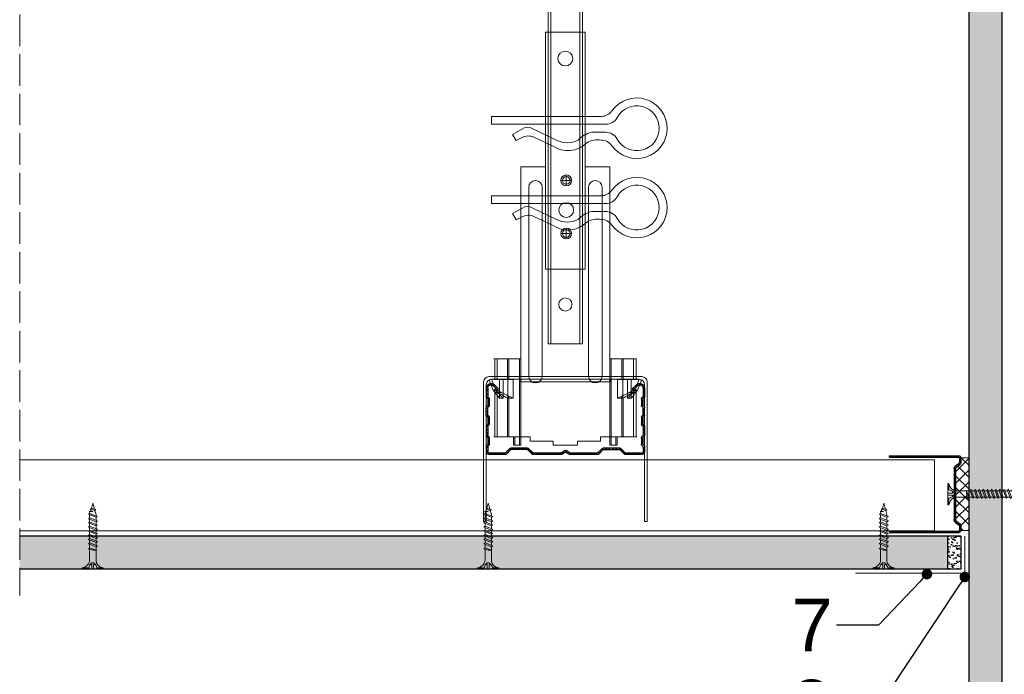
# Model space of a CAD drawing. Header units: millimetres. Extents: x -716 to 4054, y 815 to 2754.
# Tile 32 of 36: x 3051 to 3424, y 2279 to 2527. Entities that reach past the tile are written whole.
import ezdxf
from ezdxf import colors
from ezdxf.entities.mleader import LeaderData, LeaderLine
from ezdxf.math import Vec2, Vec3

# ---------------------------------------------------------------- set-up
doc = ezdxf.new("R2010")
doc.units = ezdxf.units.MM
doc.linetypes.add('ACAD_ISO02W100', pattern=[15, 12, -3])
for name, color, linetype, lineweight in [('_RIGIPS AKCESORIA', 7, 'Continuous', 18), ('_RIGIPS G-K', 7, 'Continuous', 25), ('_RIGIPS PROFIL', 7, 'Continuous', 18), ('KRESKOWANIE', 7, 'Continuous', 9), ('OPISY', 7, 'Continuous', 9), ('PRZERYWANA', 7, 'ACAD_ISO02W100', 9)]:
    doc.layers.add(name, color=color, linetype=linetype, lineweight=lineweight)
doc.styles.get("Standard").update_dxf_attribs({"font": 'arial.ttf'})

# ---------------------------------------------------------------- blocks, each defined once
blk = doc.blocks.new('CD 60 ULTRASTIL')
h = blk.add_hatch()
h.set_pattern_fill('ANSI31', color=256, scale=0.3, style=0)
h.paths.add_polyline_path([(542.88, 684.5, -0.302776), (543.49, 684.5), (544.54, 683.79, 0.148069), (544.85, 683.7), (555.42, 683.7, 0.198912), (555.81, 683.86), (557.38, 685.44, -0.198912), (557.77, 685.6), (563.59, 685.6, -0.198912), (563.98, 685.44), (565.55, 683.86, 0.198912), (565.94, 683.7), (572.18, 683.7, 0.414214), (573.18, 684.7), (573.18, 686.74, 0.198912), (573.02, 687.12), (572.74, 687.4, -0.198912), (572.58, 687.79), (572.58, 689.87, -0.198912), (572.74, 690.26), (573.02, 690.54, 0.198912), (573.18, 690.93), (573.18, 694.47, 0.198912), (573.02, 694.86), (572.74, 695.14, -0.198912), (572.58, 695.53), (572.58, 697.61, -0.198912), (572.74, 698), (573.02, 698.28, 0.198912), (573.18, 698.67), (573.18, 701.47, 0.198912), (573.02, 701.86), (572.74, 702.14, -0.198912), (572.58, 702.53), (572.58, 704.61, -0.198912), (572.74, 705), (573.02, 705.28, 0.198912), (573.18, 705.67), (573.18, 708.9, 0.666128), (570.12, 710.18), (568.55, 708.63), (568.93, 708.24), (570.5, 709.79, -0.666128), (572.63, 708.9), (572.63, 705.9, -0.198912), (572.47, 705.51), (572.19, 705.23, 0.198912), (572.03, 704.84), (572.03, 702.3, 0.198912), (572.19, 701.91), (572.47, 701.63, -0.198912), (572.63, 701.25), (572.63, 698.9, -0.198912), (572.47, 698.51), (572.19, 698.23, 0.198912), (572.03, 697.84), (572.03, 695.3, 0.198912), (572.19, 694.91), (572.47, 694.63, -0.198912), (572.63, 694.25), (572.63, 691.16, -0.198912), (572.47, 690.77), (572.19, 690.49, 0.198912), (572.03, 690.1), (572.03, 687.56, 0.198912), (572.19, 687.17), (572.47, 686.9, -0.198912), (572.63, 686.51), (572.63, 684.7, -0.414214), (572.18, 684.25), (566.17, 684.25, -0.198912), (565.78, 684.41), (564.2, 685.99, 0.198912), (563.82, 686.15), (557.55, 686.15, 0.198912), (557.16, 685.99), (555.58, 684.41, -0.198912), (555.19, 684.25), (545.01, 684.25, -0.148069), (544.71, 684.34), (543.49, 685.16, 0.302776), (542.88, 685.16), (541.65, 684.34, -0.148069), (541.35, 684.25), (531.17, 684.25, -0.198912), (530.78, 684.41), (529.2, 685.99, 0.198912), (528.82, 686.15), (522.55, 686.15, 0.198912), (522.16, 685.99), (520.58, 684.41, -0.198912), (520.19, 684.25), (514.18, 684.25, -0.414214), (513.73, 684.7), (513.73, 686.51, -0.198912), (513.89, 686.9), (514.17, 687.17, 0.198912), (514.33, 687.56), (514.33, 690.1, 0.198912), (514.17, 690.49), (513.89, 690.77, -0.198912), (513.73, 691.16), (513.73, 694.25, -0.198912), (513.89, 694.63), (514.17, 694.91, 0.198912), (514.33, 695.3), (514.33, 697.84, 0.198912), (514.17, 698.23), (513.89, 698.51, -0.198912), (513.73, 698.9), (513.73, 701.25, -0.198912), (513.89, 701.63), (514.17, 701.91, 0.198912), (514.33, 702.3), (514.33, 704.84, 0.198912), (514.17, 705.23), (513.89, 705.51, -0.198912), (513.73, 705.9), (513.73, 708.9, -0.666128), (515.86, 709.79), (517.43, 708.24), (517.81, 708.63), (516.25, 710.18, 0.666128), (513.18, 708.9), (513.18, 705.67, 0.198912), (513.34, 705.28), (513.62, 705, -0.198912), (513.78, 704.61), (513.78, 702.53, -0.198912), (513.62, 702.14), (513.34, 701.86, 0.198912), (513.18, 701.47), (513.18, 698.67, 0.198912), (513.34, 698.28), (513.62, 698, -0.198912), (513.78, 697.61), (513.78, 695.53, -0.198912), (513.62, 695.14), (513.34, 694.86, 0.198912), (513.18, 694.47), (513.18, 690.93, 0.198912), (513.34, 690.54), (513.62, 690.26, -0.198912), (513.78, 689.87), (513.78, 687.79, -0.198912), (513.62, 687.4), (513.34, 687.12, 0.198912), (513.18, 686.74), (513.18, 684.7, 0.414214), (514.18, 683.7), (520.42, 683.7, 0.198912), (520.81, 683.86), (522.38, 685.44, -0.198912), (522.77, 685.6), (528.59, 685.6, -0.198912), (528.98, 685.44), (530.55, 683.86, 0.198912), (530.94, 683.7), (541.51, 683.7, 0.148069), (541.82, 683.79)])
for p, q in [((515.86, 709.79), (517.43, 708.24)), ((516.25, 710.18), (517.81, 708.63)), ((570.12, 710.18), (568.55, 708.63)), ((570.5, 709.79), (568.93, 708.24)), ((513.18, 708.9), (513.18, 705.67)), ((513.73, 708.9), (513.73, 705.9)), ((517.43, 708.24), (517.81, 708.63)), ((568.93, 708.24), (568.55, 708.63)), ((572.63, 708.9), (572.63, 705.9)), ((573.18, 708.9), (573.18, 705.67)), ((513.34, 705.28), (513.62, 705)), ((513.78, 704.61), (513.78, 702.53)), ((513.89, 705.51), (514.17, 705.23)), ((514.33, 704.84), (514.33, 702.3)), ((572.03, 704.84), (572.03, 702.3)), ((572.47, 705.51), (572.19, 705.23)), ((572.58, 704.61), (572.58, 702.53)), ((573.02, 705.28), (572.74, 705)), ((513.18, 698.67), (513.18, 701.47)), ((513.34, 701.86), (513.62, 702.14)), ((513.73, 698.9), (513.73, 701.25)), ((513.89, 701.63), (514.17, 701.91)), ((513.89, 698.51), (514.17, 698.23)), ((572.47, 701.63), (572.19, 701.91)), ((572.47, 698.51), (572.19, 698.23)), ((572.63, 698.9), (572.63, 701.25)), ((573.02, 701.86), (572.74, 702.14)), ((573.18, 698.67), (573.18, 701.47)), ((513.34, 698.28), (513.62, 698)), ((513.34, 694.86), (513.62, 695.14)), ((513.78, 697.61), (513.78, 695.53)), ((513.89, 694.63), (514.17, 694.91)), ((514.33, 697.84), (514.33, 695.3)), ((572.03, 697.84), (572.03, 695.3)), ((572.47, 694.63), (572.19, 694.91)), ((572.58, 697.61), (572.58, 695.53)), ((573.02, 698.28), (572.74, 698)), ((573.02, 694.86), (572.74, 695.14)), ((513.18, 694.47), (513.18, 690.93)), ((513.73, 694.25), (513.73, 691.16)), ((572.63, 694.25), (572.63, 691.16)), ((573.18, 694.47), (573.18, 690.93)), ((513.34, 690.54), (513.62, 690.26)), ((513.34, 687.12), (513.62, 687.4)), ((513.78, 689.87), (513.78, 687.79)), ((513.89, 690.77), (514.17, 690.49)), ((514.33, 690.1), (514.33, 687.56)), ((572.03, 690.1), (572.03, 687.56)), ((572.47, 690.77), (572.19, 690.49)), ((572.58, 689.87), (572.58, 687.79)), ((573.02, 690.54), (572.74, 690.26)), ((573.02, 687.12), (572.74, 687.4)), ((513.18, 686.74), (513.18, 684.7)), ((513.73, 686.51), (513.73, 684.7)), ((513.89, 686.9), (514.17, 687.17)), ((514.18, 684.25), (520.19, 684.25)), ((514.18, 683.7), (520.42, 683.7)), ((520.58, 684.41), (522.16, 685.99)), ((520.81, 683.86), (522.38, 685.44)), ((522.55, 686.15), (528.82, 686.15)), ((528.59, 685.6), (522.77, 685.6)), ((530.55, 683.86), (528.98, 685.44)), ((530.78, 684.41), (529.2, 685.99)), ((530.94, 683.7), (541.51, 683.7)), ((531.17, 684.25), (541.35, 684.25)), ((541.65, 684.34), (542.88, 685.16)), ((541.82, 683.79), (542.88, 684.5)), ((544.71, 684.34), (543.49, 685.16)), ((544.54, 683.79), (543.49, 684.5)), ((544.85, 683.7), (555.42, 683.7)), ((545.01, 684.25), (555.19, 684.25)), ((555.58, 684.41), (557.16, 685.99)), ((555.81, 683.86), (557.38, 685.44)), ((557.55, 686.15), (563.82, 686.15)), ((557.77, 685.6), (563.59, 685.6)), ((565.55, 683.86), (563.98, 685.44)), ((565.78, 684.41), (564.2, 685.99)), ((565.94, 683.7), (572.18, 683.7)), ((566.17, 684.25), (572.18, 684.25)), ((572.47, 686.9), (572.19, 687.17)), ((572.63, 686.51), (572.63, 684.7)), ((573.18, 686.74), (573.18, 684.7))]:
    blk.add_line(p, q)
for centre, radius, start, end in [((514.98, 708.9), 1.8, 45.3251, 180), ((514.98, 708.9), 1.25, 45.3251, 180), ((571.38, 708.9), 1.8, 360, 134.6749), ((571.38, 708.9), 1.25, 360, 134.6749), ((513.73, 705.67), 0.55, 180, 225), ((513.23, 704.61), 0.55, 0, 45), ((513.23, 702.53), 0.55, 315, 0), ((514.28, 705.9), 0.55, 180, 225), ((513.78, 704.84), 0.55, 0, 45), ((513.78, 702.3), 0.55, 315, 0), ((572.58, 704.84), 0.55, 135, 180), ((572.58, 702.3), 0.55, 180, 225), ((572.08, 705.9), 0.55, 315, 0), ((573.13, 704.61), 0.55, 135, 180), ((573.13, 702.53), 0.55, 180, 225), ((572.63, 705.67), 0.55, 315, 0), ((513.73, 701.47), 0.55, 135, 180), ((513.73, 698.67), 0.55, 180, 225), ((514.28, 701.25), 0.55, 135, 180), ((514.28, 698.9), 0.55, 180, 225), ((572.08, 701.25), 0.55, 0, 45), ((572.08, 698.9), 0.55, 315, 0), ((572.63, 701.47), 0.55, 0, 45), ((572.63, 698.67), 0.55, 315, 0), ((513.73, 694.47), 0.55, 135, 180), ((513.23, 697.61), 0.55, 360, 45), ((513.23, 695.53), 0.55, 315, 0), ((513.78, 697.84), 0.55, 0, 45), ((513.78, 695.3), 0.55, 315, 0), ((572.58, 697.84), 0.55, 135, 180), ((572.58, 695.3), 0.55, 180, 225), ((573.13, 697.61), 0.55, 135, 180), ((573.13, 695.53), 0.55, 180, 225), ((572.63, 694.47), 0.55, 0, 45), ((514.28, 694.25), 0.55, 135, 180), ((514.28, 691.16), 0.55, 180, 225), ((572.08, 694.25), 0.55, 0, 45), ((572.08, 691.16), 0.55, 315, 0), ((513.73, 690.93), 0.55, 180, 225), ((513.23, 689.87), 0.55, 0, 45), ((513.23, 687.79), 0.55, 315, 0), ((513.78, 690.1), 0.55, 360, 45), ((513.78, 687.56), 0.55, 315, 360), ((572.58, 690.1), 0.55, 135, 180), ((572.58, 687.56), 0.55, 180, 225), ((573.13, 689.87), 0.55, 135, 180), ((573.13, 687.79), 0.55, 180, 225), ((572.63, 690.93), 0.55, 315, 0), ((513.73, 686.74), 0.55, 135, 180), ((514.18, 684.7), 1, 180, 270), ((514.28, 686.51), 0.55, 135, 180), ((514.18, 684.7), 0.45, 180, 270), ((520.19, 684.8), 0.55, 270, 315), ((520.42, 684.25), 0.55, 270, 315), ((522.55, 685.6), 0.55, 90, 135), ((522.77, 685.05), 0.55, 90, 135), ((528.59, 685.05), 0.55, 45, 90), ((528.82, 685.6), 0.55, 45, 90), ((530.94, 684.25), 0.55, 225, 270), ((531.17, 684.8), 0.55, 225, 270), ((541.35, 684.8), 0.55, 270, 303.6901), ((541.51, 684.25), 0.55, 270, 303.6901), ((543.18, 684.7), 0.55, 56.3099, 123.6901), ((543.18, 684.04), 0.55, 56.3099, 123.6901), ((544.85, 684.25), 0.55, 236.3099, 270), ((545.01, 684.8), 0.55, 236.3099, 270), ((555.19, 684.8), 0.55, 270, 315), ((555.42, 684.25), 0.55, 270, 315), ((557.55, 685.6), 0.55, 90, 135), ((557.77, 685.05), 0.55, 90, 135), ((563.59, 685.05), 0.55, 45, 90), ((563.82, 685.6), 0.55, 45, 90), ((565.94, 684.25), 0.55, 225, 270), ((566.17, 684.8), 0.55, 225, 270), ((572.18, 684.7), 1, 270, 0), ((572.18, 684.7), 1, 270, 360), ((572.18, 684.7), 0.45, 270, 360), ((572.08, 686.51), 0.55, 360, 45), ((572.63, 686.74), 0.55, 360, 45)]:
    blk.add_arc(centre, radius, start, end)
blk = doc.blocks.new('wieszak noniuszowy widok')
for p, q in [((367.75, 93.63), (382.75, 93.63)), ((367.75, 3.63), (367.75, 93.63)), ((368.75, 3.63), (368.75, 93.63)), ((381.75, 3.63), (381.75, 93.63)), ((382.75, 3.63), (382.75, 93.63)), ((367.75, 42.47), (358.34, 42.47)), ((358.34, -30.29), (358.34, 42.47)), ((392.15, 42.47), (382.75, 42.47)), ((392.15, 42.47), (392.15, -30.29)), ((392.15, 42.47), (392.15, -30.29)), ((372.87, 37.38), (376.99, 37.38)), ((374.93, 39.42), (374.93, 35.32)), ((361.34, -36.95), (361.34, 34.79)), ((361.34, 34.79), (361.34, -36.95)), ((366.47, 34.79), (366.47, -36.95)), ((366.47, -36.95), (366.47, 34.79)), ((384.02, -36.95), (384.02, 34.79)), ((384.02, 34.79), (384.02, -36.95)), ((389.14, 34.79), (389.14, -36.95)), ((389.14, 34.79), (389.14, -36.95)), ((374.93, 19.27), (374.93, 15.17)), ((372.87, 17.23), (376.99, 17.23)), ((367.75, 3.63), (382.75, 3.63)), ((348.22, -30.29), (358.37, -30.29)), ((348.44, -30.29), (348.44, -38.17)), ((349.43, -30.29), (349.43, -38.17)), ((353.28, -30.29), (353.28, -38.17)), ((353.8, -30.29), (353.8, -38.17)), ((357.85, -30.29), (357.85, -63.08)), ((358.37, -30.29), (358.37, -63.08)), ((392.13, -30.29), (392.13, -63.08)), ((392.15, -30.29), (392.15, -60.01)), ((392.15, -30.29), (392.15, -60.01)), ((402.37, -30.29), (392.16, -30.29)), ((392.64, -30.29), (392.64, -63.08)), ((396.7, -30.29), (396.7, -38.17)), ((397.21, -30.29), (397.21, -38.17)), ((401.07, -30.29), (401.07, -38.17)), ((402.06, -30.29), (402.06, -38.17)), ((348.13, -38.17), (355.47, -38.17)), ((350.32, -38.17), (350.32, -45.34)), ((351.68, -45.34), (351.68, -38.17)), ((353.44, -45.34), (353.44, -38.17)), ((355.47, -38.17), (355.47, -45.34)), ((395.03, -45.34), (395.03, -38.17)), ((395.03, -38.17), (402.39, -38.17)), ((397.05, -38.17), (397.05, -45.34)), ((398.82, -38.17), (398.82, -45.34)), ((400.18, -45.34), (400.18, -38.17)), ((348.11, -42.32), (348.14, -42.29)), ((348.11, -42.37), (348.11, -42.32)), ((348.12, -42.43), (348.11, -42.37)), ((348.15, -42.51), (348.12, -42.43)), ((348.14, -42.29), (348.17, -42.28)), ((348.19, -42.61), (348.15, -42.51)), ((348.17, -42.28), (348.23, -42.28)), ((349.22, -42.28), (348.19, -42.28)), ((348.26, -42.72), (348.19, -42.61)), ((348.23, -42.28), (348.31, -42.3)), ((348.34, -42.84), (348.26, -42.72)), ((348.31, -42.3), (348.41, -42.34)), ((348.45, -43), (348.34, -42.84)), ((348.41, -42.34), (348.53, -42.39)), ((348.44, -42.99), (348.44, -60.01)), ((348.58, -43.18), (348.45, -43)), ((349.57, -43.07), (348.5, -43.07)), ((348.53, -42.39), (348.66, -42.46)), ((348.72, -43.37), (348.58, -43.18)), ((348.66, -42.46), (348.81, -42.54)), ((348.89, -43.59), (348.72, -43.37)), ((348.81, -42.54), (348.96, -42.63)), ((349.08, -43.83), (348.89, -43.59)), ((348.96, -42.63), (349.14, -42.73)), ((349.28, -44.08), (349.08, -43.83)), ((349.15, -42.29), (349.13, -42.32)), ((349.13, -42.32), (349.13, -42.36)), ((349.13, -42.36), (349.14, -42.41)), ((349.14, -42.41), (349.16, -42.47)), ((349.14, -42.73), (349.38, -42.88)), ((349.18, -42.28), (349.15, -42.29)), ((349.16, -42.47), (349.19, -42.54)), ((349.22, -42.28), (349.18, -42.28)), ((349.19, -42.54), (349.24, -42.62)), ((349.28, -42.28), (349.22, -42.28)), ((349.24, -42.62), (349.3, -42.71)), ((349.34, -42.29), (349.28, -42.28)), ((349.49, -44.34), (349.28, -44.08)), ((349.3, -42.71), (349.44, -42.91)), ((349.43, -42.32), (349.34, -42.29)), ((349.38, -42.88), (349.66, -43.05)), ((349.52, -42.35), (349.43, -42.32)), ((349.43, -42.9), (349.43, -60.01)), ((349.44, -42.91), (349.55, -43.05)), ((349.72, -44.62), (349.49, -44.34)), ((349.62, -42.4), (349.52, -42.35)), ((349.55, -43.05), (349.68, -43.2)), ((349.74, -42.46), (349.62, -42.4)), ((349.66, -43.05), (349.96, -43.25)), ((350.92, -43.07), (349.68, -43.07)), ((349.68, -43.2), (349.82, -43.37)), ((350.01, -44.98), (349.72, -44.62)), ((349.88, -42.52), (349.74, -42.46)), ((349.82, -43.37), (349.98, -43.56)), ((350.03, -42.6), (349.88, -42.52)), ((349.96, -43.25), (350.28, -43.46)), ((349.98, -43.56), (350.15, -43.76)), ((350.2, -42.69), (350.03, -42.6)), ((350.15, -43.76), (350.34, -43.96)), ((350.38, -42.79), (350.2, -42.69)), ((350.28, -43.46), (350.63, -43.68)), ((350.34, -43.96), (350.54, -44.17)), ((350.58, -42.89), (350.38, -42.79)), ((350.54, -44.17), (350.75, -44.4)), ((350.78, -43), (350.58, -42.89)), ((350.63, -43.68), (350.99, -43.91)), ((350.75, -44.4), (350.97, -44.63)), ((351, -43.12), (350.78, -43)), ((350.97, -44.63), (351.19, -44.86)), ((350.99, -43.91), (351.36, -44.14)), ((351.23, -43.25), (351, -43.12)), ((351.48, -43.37), (351.23, -43.25)), ((351.36, -44.14), (351.74, -44.37)), ((351.99, -43.64), (351.48, -43.37)), ((351.74, -44.37), (352.07, -44.57)), ((352.52, -43.92), (351.99, -43.64)), ((352.07, -44.57), (352.41, -44.78)), ((352.41, -44.78), (352.77, -44.98)), ((353.08, -44.19), (352.52, -43.92)), ((353.43, -44.35), (353.08, -44.19)), ((353.8, -44.52), (353.43, -44.35)), ((354.66, -44.92), (353.8, -44.52)), ((353.8, -44.52), (353.8, -60.01)), ((396.7, -44.52), (395.84, -44.92)), ((397.07, -44.35), (396.7, -44.52)), ((396.7, -44.52), (396.7, -60.01)), ((397.42, -44.19), (397.07, -44.35)), ((397.98, -43.92), (397.42, -44.19)), ((397.73, -44.98), (398.09, -44.78)), ((398.51, -43.64), (397.98, -43.92)), ((398.09, -44.78), (398.43, -44.57)), ((398.43, -44.57), (398.76, -44.37)), ((399.02, -43.37), (398.51, -43.64)), ((398.76, -44.37), (399.13, -44.14)), ((399.26, -43.25), (399.02, -43.37)), ((399.13, -44.14), (399.51, -43.91)), ((399.49, -43.12), (399.26, -43.25)), ((399.3, -44.86), (399.53, -44.63)), ((399.71, -43), (399.49, -43.12)), ((399.51, -43.91), (399.87, -43.68)), ((399.53, -44.63), (399.74, -44.4)), ((399.58, -43.07), (400.82, -43.07)), ((399.92, -42.89), (399.71, -43)), ((399.74, -44.4), (399.96, -44.17)), ((399.87, -43.68), (400.21, -43.46)), ((400.12, -42.79), (399.92, -42.89)), ((399.96, -44.17), (400.16, -43.96)), ((400.3, -42.69), (400.12, -42.79)), ((400.16, -43.96), (400.35, -43.76)), ((400.21, -43.46), (400.54, -43.25)), ((400.46, -42.6), (400.3, -42.69)), ((400.35, -43.76), (400.52, -43.56)), ((400.62, -42.52), (400.46, -42.6)), ((400.78, -44.62), (400.49, -44.98)), ((400.52, -43.56), (400.68, -43.37)), ((400.54, -43.25), (400.84, -43.05)), ((400.76, -42.46), (400.62, -42.52)), ((400.68, -43.37), (400.82, -43.2)), ((400.88, -42.4), (400.76, -42.46)), ((401.01, -44.34), (400.78, -44.62)), ((400.82, -43.2), (400.95, -43.05)), ((400.84, -43.05), (401.12, -42.88)), ((400.98, -42.35), (400.88, -42.4)), ((400.93, -43.07), (402, -43.07)), ((400.95, -43.05), (401.06, -42.91)), ((401.07, -42.32), (400.98, -42.35)), ((401.22, -44.08), (401.01, -44.34)), ((401.06, -42.91), (401.2, -42.71)), ((401.15, -42.29), (401.07, -42.32)), ((401.07, -42.9), (401.07, -60.01)), ((401.12, -42.88), (401.36, -42.73)), ((401.22, -42.28), (401.15, -42.29)), ((401.2, -42.71), (401.26, -42.62)), ((401.27, -42.28), (401.22, -42.28)), ((401.42, -43.83), (401.22, -44.08)), ((401.26, -42.62), (401.3, -42.54)), ((401.32, -42.28), (401.27, -42.28)), ((401.27, -42.28), (402.31, -42.28)), ((401.3, -42.54), (401.34, -42.47)), ((401.35, -42.29), (401.32, -42.28)), ((401.34, -42.47), (401.36, -42.41)), ((401.36, -42.32), (401.35, -42.29)), ((401.37, -42.36), (401.36, -42.32)), ((401.36, -42.41), (401.37, -42.36)), ((401.36, -42.73), (401.54, -42.63)), ((401.61, -43.59), (401.42, -43.83)), ((401.54, -42.63), (401.69, -42.54)), ((401.77, -43.37), (401.61, -43.59)), ((401.69, -42.54), (401.84, -42.46)), ((401.92, -43.18), (401.77, -43.37)), ((401.84, -42.46), (401.97, -42.39)), ((402.05, -43), (401.92, -43.18)), ((401.97, -42.39), (402.09, -42.34)), ((402.16, -42.84), (402.05, -43)), ((402.06, -42.99), (402.06, -60.01)), ((402.09, -42.34), (402.18, -42.3)), ((402.24, -42.72), (402.16, -42.84)), ((402.18, -42.3), (402.26, -42.28)), ((402.3, -42.61), (402.24, -42.72)), ((402.26, -42.28), (402.33, -42.28)), ((402.35, -42.51), (402.3, -42.61)), ((402.33, -42.28), (402.36, -42.29)), ((402.38, -42.43), (402.35, -42.51)), ((402.36, -42.29), (402.39, -42.32)), ((402.39, -42.37), (402.38, -42.43)), ((402.39, -42.32), (402.39, -42.37)), ((350.32, -45.34), (350.01, -44.98)), ((351.68, -45.34), (350.32, -45.34)), ((351.19, -44.86), (351.43, -45.11)), ((351.43, -45.11), (351.68, -45.34)), ((352.77, -44.98), (353.14, -45.18)), ((353.14, -45.18), (353.28, -45.26)), ((353.28, -45.26), (353.36, -45.3)), ((353.28, -45.26), (353.28, -60.01)), ((353.36, -45.3), (353.44, -45.34)), ((355.47, -45.34), (353.44, -45.34)), ((355.47, -45.34), (354.66, -44.92)), ((395.84, -44.92), (395.03, -45.34)), ((395.03, -45.34), (397.05, -45.34)), ((397.05, -45.34), (397.13, -45.3)), ((397.13, -45.3), (397.21, -45.26)), ((397.21, -45.26), (397.36, -45.18)), ((397.21, -45.26), (397.21, -60.01)), ((397.36, -45.18), (397.73, -44.98)), ((398.82, -45.34), (399.07, -45.11)), ((398.82, -45.34), (400.18, -45.34)), ((399.07, -45.11), (399.3, -44.86)), ((400.49, -44.98), (400.18, -45.34)), ((348.11, -60.01), (361.93, -60.01)), ((355.57, -63.08), (355.57, -60.01)), ((357.85, -63.08), (355.57, -63.08)), ((356.08, -63.08), (355.57, -63.08)), ((356.08, -60.01), (356.08, -63.08)), ((356.08, -63.08), (358.37, -63.08)), ((358.37, -63.08), (357.85, -63.08)), ((361.93, -60.01), (361.93, -61.55)), ((361.93, -60.01), (361.93, -61.55)), ((370.64, -61.55), (361.93, -61.55)), ((370.64, -61.55), (370.64, -63.08)), ((370.64, -61.55), (370.64, -63.08)), ((379.86, -63.08), (370.64, -63.08)), ((370.64, -63.08), (379.86, -63.08)), ((388.57, -61.55), (379.86, -61.55)), ((379.86, -61.55), (379.86, -63.08)), ((379.86, -61.55), (379.86, -63.08)), ((388.57, -60.01), (388.57, -61.55)), ((402.39, -60.01), (388.57, -60.01)), ((388.57, -60.01), (388.57, -61.55)), ((392.13, -63.08), (394.42, -63.08)), ((392.64, -63.08), (392.13, -63.08)), ((394.93, -63.08), (392.64, -63.08)), ((394.42, -63.08), (394.42, -60.01)), ((394.93, -63.08), (394.42, -63.08)), ((394.93, -60.01), (394.93, -63.08))]:
    blk.add_line(p, q)
for centre, radius in [((375.25, 83.63), 2.81), ((374.93, 37.38), 2.06), ((374.93, 37.38), 1.46), ((374.93, 26.11), 2.81), ((374.93, 17.23), 2.06), ((374.93, 17.23), 1.46)]:
    blk.add_circle(centre, radius)
for centre, start, end in [((363.91, 34.79), 0, 180), ((386.58, 34.79), 0, 180), ((363.91, -36.95), 180, 0), ((386.58, -36.95), 180, 0)]:
    blk.add_arc(centre, 2.56, start, end)
blk = doc.blocks.new('noniusz gorny widok')
for p, q in [((418.67, 301.96), (418.67, 302.96)), ((418.67, 302.96), (443.67, 302.96)), ((443.67, 301.96), (443.67, 302.96)), ((418.67, 301.96), (443.67, 301.96)), ((421.67, 301.96), (425.67, 301.96)), ((424.67, 11.96), (424.67, 281.05)), ((425.67, 11.96), (425.67, 281.05)), ((436.67, 11.96), (436.67, 281.05)), ((437.67, 11.96), (437.67, 281.05)), ((424.67, 11.96), (437.67, 11.96))]:
    blk.add_line(p, q)
for centre in [(431.17, 261.05), (431.17, 26.96)]:
    blk.add_circle(centre, 2.5)
for centre, radius, start, end in [((386.97, 281.54), 37.7, 359.2509, 32.7784), ((383.61, 281.48), 42.06, 359.4173, 29.1348), ((423.67, 301.96), 2, 180, 0), ((478.72, 281.48), 42.06, 150.8652, 180.5827), ((438.67, 301.96), 2, 180, 0), ((475.36, 281.54), 37.7, 147.2216, 180.7491)]:
    blk.add_arc(centre, radius, start, end)
blk = doc.blocks.new('klamra')
at = {"layer": '_RIGIPS AKCESORIA'}
for p, q in [((6828.19, 2764.92), (6828.19, 2806.53)), ((6831.19, 2764.92), (6831.19, 2808.19)), ((6834.19, 2802.92), (6834.19, 2808.19)), ((6832.87, 2780.55), (6837.19, 2789.57)), ((6839.31, 2788.09), (6836.06, 2780.95)), ((6832.86, 2776.63), (6835, 2772.92)), ((6836.19, 2776.54), (6837.38, 2774.29)), ((6835, 2772.92), (6837.38, 2774.29)), ((6831.19, 2764.92), (6828.19, 2764.92))]:
    blk.add_line(p, q, dxfattribs=at)
for centre, radius, start, end in [((6832.69, 2820.02), 11.5, 305.1527, 234.8473), ((6832.69, 2820.02), 8.5, 298.7822, 241.2178), ((6826.19, 2808.19), 5, 0, 61.2178), ((6839.19, 2808.19), 5, 118.7822, 180), ((6823.19, 2806.53), 5, 0, 54.8473), ((6842.19, 2806.53), 5, 125.1527, 180), ((6845.23, 2805.18), 8.16, 170.4436, 210.2847), ((6843.93, 2805.32), 10.09, 195.2653, 228.1308), ((6829.23, 2793.69), 8.97, 332.6387, 27.3613), ((6831.19, 2793.92), 10, 324.3132, 45.573), ((6835.87, 2778.58), 3.59, 146.8414, 212.9715), ((6840.61, 2778.88), 5, 155.5109, 207.8622)]:
    blk.add_arc(centre, radius, start, end, dxfattribs=at)
blk = doc.blocks.new('TN 25')
at = {"layer": '_RIGIPS AKCESORIA'}
for p, q in [((0, -0.84), (0, 7.16)), ((0, 7.16), (0.46, 7.16)), ((0.46, 4.78), (0, 4.78)), ((0.46, 7.16), (0.46, 4.78)), ((1.77, 3.5), (1.77, 4.2)), ((3.02, 4.46), (8.47, 4.46)), ((7.12, 4.46), (7.12, 3.18)), ((8.03, 2.01), (7.12, 4.46)), ((8.47, 4.46), (8.79, 5)), ((9.61, 1.51), (8.47, 4.46)), ((8.79, 5), (9.93, 2.01)), ((9, 4.46), (10.1, 4.46)), ((10.1, 4.46), (10.41, 5)), ((11.23, 1.51), (10.1, 4.46)), ((10.41, 5), (11.56, 2.01)), ((10.62, 4.46), (11.67, 4.46)), ((11.67, 4.46), (11.99, 5)), ((12.81, 1.51), (11.67, 4.46)), ((11.99, 5), (13.14, 2.01)), ((12.2, 4.46), (13.21, 4.46)), ((13.21, 4.46), (13.52, 5)), ((14.34, 1.51), (13.21, 4.46)), ((13.52, 5), (14.67, 2.01)), ((13.73, 4.46), (14.8, 4.46)), ((14.8, 4.46), (15.12, 5)), ((15.94, 1.51), (14.8, 4.46)), ((15.12, 5), (16.26, 2.01)), ((15.33, 4.46), (16.42, 4.46)), ((16.42, 4.46), (16.73, 5)), ((17.55, 1.51), (16.42, 4.46)), ((16.73, 5), (17.88, 2.01)), ((16.94, 4.46), (17.99, 4.46)), ((17.99, 4.46), (18.31, 5)), ((19.13, 1.51), (17.99, 4.46)), ((18.31, 5), (19.45, 2.01)), ((18.52, 4.46), (19.68, 4.46)), ((19.68, 4.46), (20, 5)), ((20.82, 1.51), (19.68, 4.46)), ((20, 5), (21.14, 2.01)), ((20.21, 4.46), (20.7, 4.46)), ((20.7, 4.46), (22.28, 3.98)), ((22.28, 3.98), (22.56, 4.37)), ((22.7, 2.36), (22.28, 3.98)), ((22.56, 4.37), (23.03, 2.71)), ((22.71, 3.85), (25, 3.24)), ((0, 3.5), (1.77, 3.5)), ((0, 2.83), (1.77, 2.83)), ((0.46, 1.64), (0, 1.64)), ((0.46, -0.84), (0.46, 1.64)), ((1.77, 2.83), (1.77, 2.18)), ((7.49, 2.01), (3.55, 2.01)), ((7.12, 3.18), (7.65, 1.53)), ((7.65, 1.53), (8.03, 2.01)), ((9.41, 2.01), (8.03, 2.01)), ((9.93, 2.01), (9.61, 1.51)), ((11.04, 2.01), (9.93, 2.01)), ((11.56, 2.01), (11.23, 1.51)), ((12.61, 2.01), (11.56, 2.01)), ((13.14, 2.01), (12.81, 1.51)), ((14.15, 2.01), (13.14, 2.01)), ((14.67, 2.01), (14.34, 1.51)), ((15.74, 2.01), (14.67, 2.01)), ((16.26, 2.01), (15.94, 1.51)), ((17.36, 2.01), (16.26, 2.01)), ((17.88, 2.01), (17.55, 1.51)), ((18.93, 2.01), (17.88, 2.01)), ((19.45, 2.01), (19.13, 1.51)), ((19.45, 2.01), (20.62, 2.01)), ((21.14, 2.01), (20.82, 1.51)), ((21.14, 2.01), (21.81, 2.12)), ((21.85, 1.83), (21.67, 3.28)), ((21.67, 3.28), (22.14, 2.4)), ((22.14, 2.4), (21.85, 1.83)), ((22.7, 2.36), (22.14, 2.4)), ((23.03, 2.71), (22.7, 2.36)), ((25, 3.24), (23.03, 2.71)), ((0, -0.84), (0.46, -0.84))]:
    blk.add_line(p, q, dxfattribs=at)
for centre, major_axis, ratio, start_param, end_param in [((3.09, 7.67), (0.17, 3.2), 0.826134, 1.773653, 3.180586), ((-0.04, 0.9), (0, 3.93), 0.848176, -0.720942, -0.151112), ((1.66, 3.18), (0, 0.895), 0.848176, -1.552777, -0.720942), ((3.37, -1.57), (0.28, 3.57), 0.832181, 0.035984, 1.430787), ((-2.73, 15.91), (0, 14.76), 0.848176, 3.399396, 3.475072), ((0.59, 4.62), (0, 2.81), 0.848176, 3.475072, 3.862535), ((1.66, 3.18), (0, 0.895), 0.848176, 3.862535, 4.730408)]:
    blk.add_ellipse(centre, major_axis=major_axis, ratio=ratio, start_param=start_param, end_param=end_param, dxfattribs=at)
blk = doc.blocks.new('UD 30 ULTRASTIL')
h = blk.add_hatch()
h.set_pattern_fill('ANSI31', color=256, scale=0.3, style=0)
h.paths.add_polyline_path([(684.71, 712.9), (658.51, 712.9, 0.414214), (657.71, 712.1), (657.71, 710.25, 0.236068), (658.03, 709.61), (659.39, 708.59, -0.236068), (659.71, 707.95), (659.71, 688.65, -0.236068), (659.39, 688.01), (658.03, 686.99, 0.236068), (657.71, 686.35), (657.71, 684.5, 0.414214), (658.51, 683.7), (684.71, 683.7), (684.71, 684.25), (658.51, 684.25, -0.414214), (658.26, 684.5), (658.26, 686.35, -0.236068), (658.36, 686.55), (659.72, 687.57, 0.236068), (660.26, 688.65), (660.26, 707.95, 0.236068), (659.72, 709.03), (658.36, 710.05, -0.236068), (658.26, 710.25), (658.26, 712.1, -0.414214), (658.51, 712.35), (684.71, 712.35)])
for p, q in [((657.71, 712.1), (657.71, 710.25)), ((658.26, 712.1), (658.26, 710.25)), ((659.72, 709.03), (658.36, 710.05)), ((684.71, 712.9), (658.51, 712.9)), ((684.71, 712.35), (658.51, 712.35)), ((684.71, 712.35), (684.71, 712.9)), ((659.39, 708.59), (658.03, 709.61)), ((659.71, 707.95), (659.71, 688.65)), ((660.26, 707.95), (660.26, 688.65)), ((659.39, 688.01), (658.03, 686.99)), ((659.72, 687.57), (658.36, 686.55)), ((657.71, 686.35), (657.71, 684.5)), ((658.26, 686.35), (658.26, 684.5)), ((684.71, 684.25), (658.51, 684.25)), ((684.71, 683.7), (658.51, 683.7)), ((684.71, 683.7), (684.71, 684.25))]:
    blk.add_line(p, q)
for centre, radius, start, end in [((658.51, 712.1), 0.8, 90, 180), ((658.51, 710.25), 0.8, 180, 233.1301), ((658.51, 712.1), 0.25, 90, 180), ((658.51, 710.25), 0.25, 180, 233.1301), ((658.91, 707.95), 0.8, 0, 53.1301), ((658.91, 707.95), 1.35, 0, 53.1301), ((658.91, 688.65), 0.8, 306.8699, 0), ((658.91, 688.65), 1.35, 306.8699, 0), ((658.51, 686.35), 0.8, 126.8699, 180), ((658.51, 684.5), 0.8, 180, 270), ((658.51, 686.35), 0.25, 126.8699, 180), ((658.51, 684.5), 0.25, 180, 270)]:
    blk.add_arc(centre, radius, start, end)
blk = doc.blocks.new('TN 35')
at = {"layer": '_RIGIPS AKCESORIA'}
for p, q in [((0, -0.84), (0, 7.16)), ((0, 7.16), (0.46, 7.16)), ((0.46, 4.78), (0, 4.78)), ((0.46, 7.16), (0.46, 4.78)), ((1.77, 3.5), (1.77, 4.2)), ((3.02, 4.46), (8.47, 4.46)), ((7.12, 4.46), (7.12, 3.18)), ((8.03, 2.01), (7.12, 4.46)), ((8.47, 4.46), (8.79, 5)), ((9.61, 1.51), (8.47, 4.46)), ((8.79, 5), (9.93, 2.01)), ((9, 4.46), (10.1, 4.46)), ((10.1, 4.46), (10.41, 5)), ((11.23, 1.51), (10.1, 4.46)), ((10.41, 5), (11.56, 2.01)), ((10.62, 4.46), (11.67, 4.46)), ((11.67, 4.46), (11.99, 5)), ((12.81, 1.51), (11.67, 4.46)), ((11.99, 5), (13.14, 2.01)), ((12.2, 4.46), (13.21, 4.46)), ((13.21, 4.46), (13.52, 5)), ((14.34, 1.51), (13.21, 4.46)), ((13.52, 5), (14.67, 2.01)), ((13.73, 4.46), (14.8, 4.46)), ((14.8, 4.46), (15.12, 5)), ((15.94, 1.51), (14.8, 4.46)), ((15.12, 5), (16.26, 2.01)), ((15.33, 4.46), (16.42, 4.46)), ((16.42, 4.46), (16.73, 5)), ((17.55, 1.51), (16.42, 4.46)), ((16.73, 5), (17.88, 2.01)), ((16.94, 4.46), (17.99, 4.46)), ((17.99, 4.46), (18.31, 5)), ((19.13, 1.51), (17.99, 4.46)), ((18.31, 5), (19.45, 2.01)), ((18.52, 4.46), (19.57, 4.46)), ((19.57, 4.46), (19.88, 5)), ((20.7, 1.51), (19.57, 4.46)), ((19.88, 5), (21.03, 2.01)), ((20.09, 4.46), (21.14, 4.46)), ((21.14, 4.46), (21.46, 5)), ((22.28, 1.51), (21.14, 4.46)), ((21.46, 5), (22.6, 2.01)), ((21.67, 4.46), (22.72, 4.46)), ((22.72, 4.46), (23.03, 5)), ((23.85, 1.51), (22.72, 4.46)), ((23.03, 5), (24.18, 2.01)), ((23.24, 4.46), (24.29, 4.46)), ((24.29, 4.46), (24.61, 5)), ((25.43, 1.51), (24.29, 4.46)), ((24.61, 5), (25.75, 2.01)), ((24.81, 4.46), (25.87, 4.46)), ((25.87, 4.46), (26.18, 5)), ((27, 1.51), (25.87, 4.46)), ((26.18, 5), (27.33, 2.01)), ((26.39, 4.46), (27.44, 4.46)), ((27.44, 4.46), (27.76, 5)), ((28.58, 1.51), (27.44, 4.46)), ((27.76, 5), (28.9, 2.01)), ((27.96, 4.46), (29.13, 4.46)), ((29.13, 4.46), (29.45, 5)), ((30.27, 1.51), (29.13, 4.46)), ((29.45, 5), (30.59, 2.01)), ((29.65, 4.46), (30.15, 4.46)), ((30.15, 4.46), (31.73, 3.98)), ((31.73, 3.98), (32.01, 4.37)), ((32.15, 2.36), (31.73, 3.98)), ((32.01, 4.37), (32.48, 2.71)), ((32.16, 3.85), (35, 3.24)), ((0, 3.5), (1.77, 3.5)), ((0, 2.83), (1.77, 2.83)), ((0.46, 1.64), (0, 1.64)), ((0.46, -0.84), (0.46, 1.64)), ((1.77, 2.83), (1.77, 2.18)), ((7.49, 2.01), (3.55, 2.01)), ((7.12, 3.18), (7.65, 1.53)), ((7.65, 1.53), (8.03, 2.01)), ((9.41, 2.01), (8.03, 2.01)), ((9.93, 2.01), (9.61, 1.51)), ((11.04, 2.01), (9.93, 2.01)), ((11.56, 2.01), (11.23, 1.51)), ((12.61, 2.01), (11.56, 2.01)), ((13.14, 2.01), (12.81, 1.51)), ((14.15, 2.01), (13.14, 2.01)), ((14.67, 2.01), (14.34, 1.51)), ((15.74, 2.01), (14.67, 2.01)), ((16.26, 2.01), (15.94, 1.51)), ((17.36, 2.01), (16.26, 2.01)), ((17.88, 2.01), (17.55, 1.51)), ((18.93, 2.01), (17.84, 2.01)), ((19.45, 2.01), (19.13, 1.51)), ((20.51, 2.01), (19.41, 2.01)), ((21.03, 2.01), (20.7, 1.51)), ((22.08, 2.01), (20.99, 2.01)), ((22.6, 2.01), (22.28, 1.51)), ((23.66, 2.01), (22.56, 2.01)), ((24.18, 2.01), (23.85, 1.51)), ((25.23, 2.01), (24.14, 2.01)), ((25.75, 2.01), (25.43, 1.51)), ((26.81, 2.01), (25.71, 2.01)), ((27.33, 2.01), (27, 1.51)), ((28.38, 2.01), (27.33, 2.01)), ((28.9, 2.01), (28.58, 1.51)), ((28.9, 2.01), (30.07, 2.01)), ((30.59, 2.01), (30.27, 1.51)), ((30.59, 2.01), (31.26, 2.12)), ((31.3, 1.83), (31.12, 3.28)), ((31.12, 3.28), (31.59, 2.4)), ((31.59, 2.4), (31.3, 1.83)), ((32.15, 2.36), (31.59, 2.4)), ((32.48, 2.71), (32.15, 2.36)), ((35, 3.24), (32.48, 2.71)), ((0, -0.84), (0.46, -0.84))]:
    blk.add_line(p, q, dxfattribs=at)
for centre, major_axis, ratio, start_param, end_param in [((3.09, 7.67), (0.17, 3.2), 0.826134, 1.773653, 3.180586), ((-0.04, 0.9), (0, 3.93), 0.848176, -0.720942, -0.151112), ((1.66, 3.18), (0, 0.895), 0.848176, -1.552777, -0.720942), ((3.37, -1.57), (0.28, 3.57), 0.832181, 0.035984, 1.430787), ((-2.73, 15.91), (0, 14.76), 0.848176, 3.399396, 3.475072), ((0.59, 4.62), (0, 2.81), 0.848176, 3.475072, 3.862535), ((1.66, 3.18), (0, 0.895), 0.848176, 3.862535, 4.730408)]:
    blk.add_ellipse(centre, major_axis=major_axis, ratio=ratio, start_param=start_param, end_param=end_param, dxfattribs=at)
blk = doc.blocks.new('Lacznik krzyzowy (widok1)')
at = {"layer": '_RIGIPS AKCESORIA', "extrusion": (0, 0, -1)}
for p, q in [((2, 91.5), (60, 91.5)), ((2.08, 90.11), (3, 90.5)), ((3.61, 86.42), (2.08, 90.11)), ((3, 90.5), (4.53, 86.8)), ((14, 89.5, 30), (14, 90.5, 30)), ((48, 90.5, 30), (48, 89.5, 30)), ((57.47, 86.8), (59, 90.5)), ((59.92, 90.11), (58.39, 86.42)), ((59, 90.5), (59.92, 90.11)), ((0, 36.5), (0, 89.5)), ((1, 88.5), (1, 36.5)), ((4.53, 86.8), (3.61, 86.42)), ((48, 89.5, 30), (14, 89.5, 30)), ((58.39, 86.42), (57.47, 86.8)), ((61, 36.5), (61, 88.5)), ((62, 89.5), (62, 36.5)), ((1, 36.5), (0, 36.5)), ((62, 36.5), (61, 36.5))]:
    blk.add_line(p, q, dxfattribs=at)
at = {"layer": '_RIGIPS AKCESORIA'}
blk.add_line((59, 90.5), (3, 90.5), dxfattribs=at)
at = {"layer": '_RIGIPS AKCESORIA', "extrusion": (0, 0, -1)}
for centre, start, end in [((-2, 89.5), 0, 90), ((-3, 88.5), 0, 90), ((-3, 88.5), 0, 90), ((-59, 88.5), 90, 180), ((-59, 88.5), 90, 180), ((-60, 89.5), 90, 180)]:
    blk.add_arc(centre, 2, start, end, dxfattribs=at)
blk = doc.blocks.new('_Dot')
at = {"color": 0, "linetype": 'ByBlock', "lineweight": -2}
blk.add_line((-0.5, 0), (-1, 0), dxfattribs=at)
at = {"color": 0, "linetype": 'ByBlock', "const_width": 0.5}
blk.add_lwpolyline([(-0.25, 0, 1), (0.25, 0, 1)], format="xyb", close=True, dxfattribs=at)

msp = doc.modelspace()

# ---------------------------------------------------------------- hatches: boundary and pattern name
at = {"layer": '_RIGIPS AKCESORIA'}
h = msp.add_hatch(dxfattribs=at)
h.set_pattern_fill('ANSI37', color=256, style=0)
h.set_pattern_definition([(135, (5465.9524, 904.53), (2.245064, 2.245064), []), (45, (5465.9524, 904.53), (2.245064, -2.245064), [])])
h.paths.add_polyline_path([(3405.75, 2356.73, -0.236068), (3406.07, 2357.37), (3407.43, 2358.39, 0.236068), (3407.75, 2359.03), (3407.75, 2360.88), (3410.75, 2360.88), (3410.75, 2333.28), (3407.75, 2333.28), (3407.75, 2335.13, 0.236068), (3407.43, 2335.77), (3406.07, 2336.79, -0.236068), (3405.75, 2337.43)])
at = {"layer": '_RIGIPS G-K'}
h = msp.add_hatch(dxfattribs=at)
h.set_pattern_fill('DOTS', color=256, scale=2, angle=225, style=0)
h.set_pattern_definition([(315, (4992.9524, 932.18), (-1.122532, -3.367596), [0, -3.175])])
h.paths.add_polyline_path([(3050.75, 2318.63), (3050.75, 2331.13), (3402.75, 2331.13), (3402.75, 2318.63)])
h = msp.add_hatch(dxfattribs=at)
h.set_pattern_fill('AR-SAND', color=256, scale=0.05, style=0)
h.set_pattern_definition([(217.5, (5422.2858, 3421.5152), (0.0800016, -2.4470662), [0, -1.9304, 0, -2.159, 0, -2.06375]), (187.5, (5422.2858, 3421.515), (-2.2476164, -3.5841255), [0, -1.0414, 0, -1.7399, 0, -0.66675]), (147.5, (5423.8479, 3421.5152), (-3.9549619, -0.007186), [0, -0.635, 0, -2.286, 0, -2.9845]), (137.5, (5423.848, 3421.515), (-3.8177823, -1.1146466), [0, -0.3175, 0, -1.4986, 0, -1.7145])])
h.paths.add_polyline_path([(3407.75, 2318.63), (3402.75, 2318.63), (3402.75, 2331.13), (3407.75, 2331.13)])
at = {"layer": 'KRESKOWANIE'}
h = msp.add_hatch(dxfattribs=at)
h.set_pattern_fill('DOTS', color=256, scale=2, angle=225, style=0)
h.set_pattern_definition([(225, (921.989, 576.7117), (1.122532, -3.367596), [0, -3.175])])
h.paths.add_polyline_path([(3423.25, 2689.08), (3410.75, 2689.08), (3410.75, 2260.88), (3423.25, 2260.88)])

# ---------------------------------------------------------------- linework, layer by layer
at = {"layer": '_RIGIPS AKCESORIA'}
for p, q in [((3407.75, 2360.88), (3410.75, 2360.88)), ((3407.75, 2333.28), (3410.75, 2333.28)), ((3409.25, 2331.13), (3409.25, 2315.63)), ((3407.75, 2317.13), (3367.75, 2317.13))]:
    msp.add_line(p, q, dxfattribs=at)
at = {"layer": '_RIGIPS G-K'}
for p, q in [((3410.75, 2694.08), (3410.75, 2260.88)), ((3423.25, 2694.08), (3423.25, 2260.88)), ((3407.75, 2331.13), (3050.75, 2331.13)), ((3402.75, 2331.13), (3402.75, 2318.63)), ((3407.75, 2331.13), (3407.75, 2318.63)), ((3407.75, 2318.63), (3050.75, 2318.63))]:
    msp.add_line(p, q, dxfattribs=at)
at = {"layer": '_RIGIPS PROFIL'}
for p, q in [((3050.75, 2360.13), (3397.75, 2360.13)), ((3397.75, 2360.13), (3397.75, 2333.13)), ((3050.75, 2333.13), (3397.75, 2333.13))]:
    msp.add_line(p, q, dxfattribs=at)
at = {"layer": 'PRZERYWANA'}
msp.add_line((3050.75, 2754.08), (3050.75, 2308.63), dxfattribs=at)

# ---------------------------------------------------------------- block references
at = {"color": 253, "rotation": 270}
for p in [(464.81, 9318.64), (464.81, 9288.54)]:
    msp.add_blockref('klamra', p, dxfattribs=at)
for name, p in [('Lacznik krzyzowy (widok1)', (3226.75, 2300.17)), ('TN 35', (3402.78, 2343.92))]:
    msp.add_blockref(name, p)
at = {"xscale": -1}
for name, p in [('CD 60 ULTRASTIL', (3800.93, 1678.43)), ('UD 30 ULTRASTIL', (4065.46, 1648.78))]:
    msp.add_blockref(name, p, dxfattribs=at)
at = {"layer": '_RIGIPS AKCESORIA', "xscale": -1}
for name, p in [('noniusz gorny widok', (3688.92, 2392.12)), ('wieszak noniuszowy widok', (3633, 2428.79))]:
    msp.add_blockref(name, p, dxfattribs=at)
at = {"layer": '_RIGIPS AKCESORIA', "xscale": -1, "rotation": 270}
for p in [(3075.28, 2318.63), (3225.28, 2318.63), (3375.28, 2318.63)]:
    msp.add_blockref('TN 25', p, dxfattribs=at)

# ---------------------------------------------------------------- leaders
at = {"layer": 'OPISY'}
ml = msp.add_multileader_mtext('Standard', dxfattribs=at)
ml.set_content('8', color=256)
ml.set_leader_properties()
ml.set_arrow_properties(name='DOT')
ml.build(insert=Vec2(0, 0))
ml.multileader.update_dxf_attribs({"dogleg_length": 16})
ctx = ml.context
ctx.base_point, ctx.char_height, ctx.landing_gap_size, ctx.plane_origin = Vec3(3339.36, 2266.44), 20, 4, Vec3(3409.25, 2315.63)
notes = []
notes.append((ctx, [(0, (1, 1, 0), (3376.54, 2266.44), (-1, 0), 16, [(0, [(3409.25, 2315.63)], 0, [])])]))
ctx.mtext.insert, ctx.mtext.flow_direction = Vec3(3343.36, 2276.61), 5
ml = msp.add_multileader_mtext('Standard', dxfattribs=at)
ml.set_content('7', color=256)
ml.set_leader_properties()
ml.set_arrow_properties(name='DOT')
ml.build(insert=Vec2(0, 0))
ml.multileader.update_dxf_attribs({"dogleg_length": 16})
ctx = ml.context
ctx.base_point, ctx.char_height, ctx.landing_gap_size, ctx.plane_origin = Vec3(3339.6, 2297.39), 20, 4, Vec3(3394.91, 2316.72)
notes.append((ctx, [(0, (1, 1, 0), (3376.54, 2297.39), (-1, 0), 16, [(0, [(3394.91, 2316.72)], 0, [])])]))
ctx.mtext.insert, ctx.mtext.flow_direction = Vec3(3343.6, 2307.39), 5
for ctx, leaders in notes:
    for number, flags, end, landing, length, lines in leaders:
        leader = LeaderData()
        leader.index, (leader.has_last_leader_line, leader.has_dogleg_vector, leader.attachment_direction) = number, flags
        leader.last_leader_point, leader.dogleg_vector, leader.dogleg_length = Vec3(end), Vec3(landing), length
        for number, points, colour, breaks in lines:
            line = LeaderLine()
            line.index, line.vertices, line.color, line.breaks = number, Vec3.list(points), colors.encode_raw_color(colour), breaks
            leader.lines.append(line)
        ctx.leaders.append(leader)

doc.saveas('drawing.dxf')
